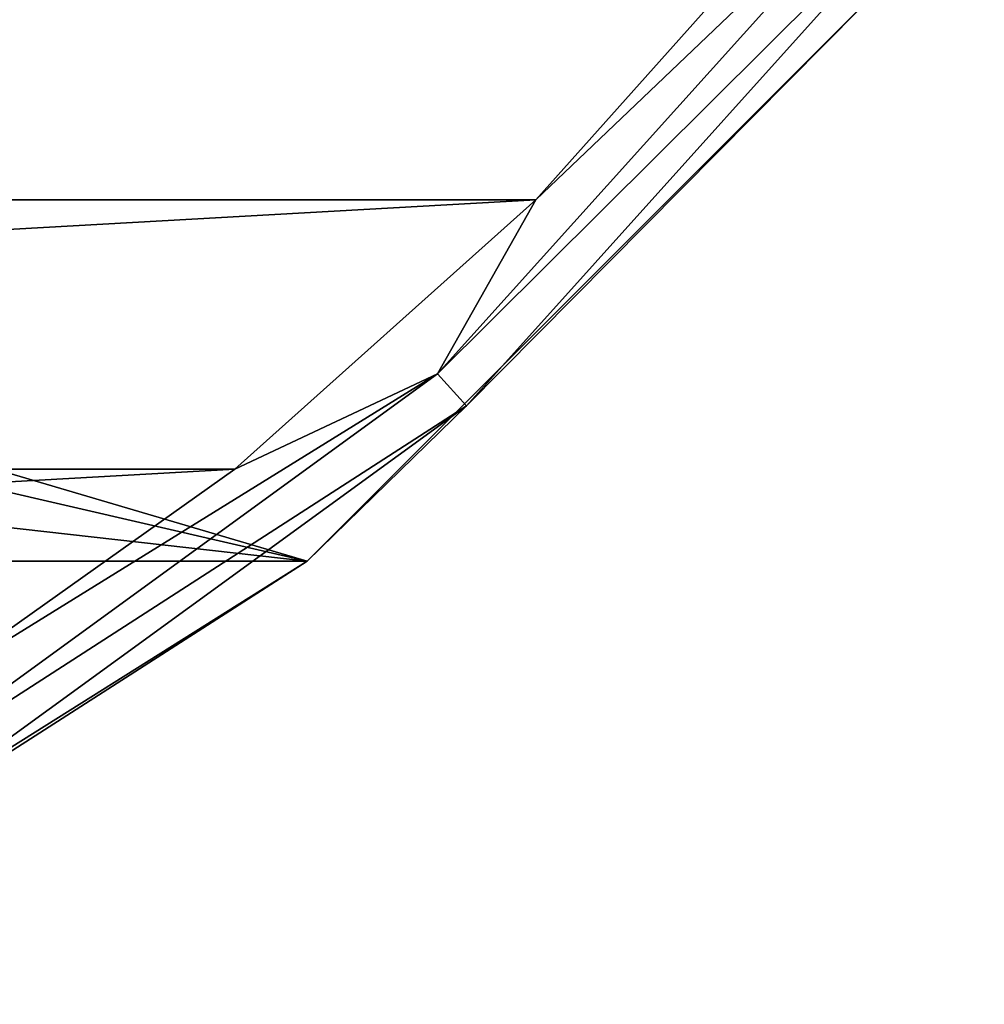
# Model space of a CAD drawing. Header units: millimetres. Extents: x -144 to 364, y -408 to 1133.
# Tile 141 of 256: x 92.34 to 100.58, y -28.61 to -20.2. Entities that reach past the tile are written whole.
import ezdxf

# ---------------------------------------------------------------- set-up
doc = ezdxf.new("R2010")
doc.units = ezdxf.units.MM
doc.header["$LTSCALE"] = 41.718519
for name, color, linetype in [('300', 7, 'CONTINUOUS'), ('301', 7, 'CONTINUOUS'), ('302', 7, 'CONTINUOUS'), ('304', 7, 'CONTINUOUS')]:
    doc.layers.add(name, color=color, linetype=linetype)

msp = doc.modelspace()

# ---------------------------------------------------------------- linework, layer by layer
at = {"layer": '300', "color": 7, "linetype": 'CONTINUOUS', "true_color": 0xaaaaaa}
for points in [[(99.8231, -19.7958, -58.5), (94.7958, -24.8231, -58.5), (99.8231, -19.7959, -77.5), (99.8231, -19.7958, -58.5)], [(99.8231, -19.7959, -77.5), (94.7958, -24.8231, -58.5), (94.7958, -24.8231, -77.5), (99.8231, -19.7959, -77.5)], [(94.7958, -24.8231, -58.5), (88.7758, -28.6058, -58.5), (94.7958, -24.8231, -77.5), (94.7958, -24.8231, -58.5)], [(94.7958, -24.8231, -77.5), (88.7758, -28.6058, -58.5), (88.7758, -28.6058, -77.5), (94.7958, -24.8231, -77.5)]]:
    msp.add_3dface(points, dxfattribs=at)
at = {"layer": '301', "color": 7, "linetype": 'CONTINUOUS', "true_color": 0xaaaaaa}
for points in [[(53.2511, -21.7382, -57.5), (99.0467, -19.1655, -57.5), (50.9533, -19.1655, -57.5), (53.2511, -21.7382, -57.5)], [(96.7489, -21.7382, -57.5), (99.0467, -19.1655, -57.5), (53.2511, -21.7382, -57.5), (96.7489, -21.7382, -57.5)], [(55.8226, -24.0373, -57.5), (96.7489, -21.7382, -57.5), (53.2511, -21.7382, -57.5), (55.8226, -24.0373, -57.5)], [(94.1774, -24.0373, -57.5), (96.7489, -21.7382, -57.5), (55.8226, -24.0373, -57.5), (94.1774, -24.0373, -57.5)], [(58.6354, -26.0339, -57.5), (94.1774, -24.0373, -57.5), (55.8226, -24.0373, -57.5), (58.6354, -26.0339, -57.5)], [(91.3646, -26.0339, -57.5), (94.1774, -24.0373, -57.5), (58.6354, -26.0339, -57.5), (91.3646, -26.0339, -57.5)]]:
    msp.add_3dface(points, dxfattribs=at)
at = {"layer": '302', "color": 7, "linetype": 'CONTINUOUS', "true_color": 0xaaaaaa}
for points in [[(94.7958, -24.8231, -77.5), (55.2042, -24.8231, -77.5), (50.1769, -19.7959, -77.5), (94.7958, -24.8231, -77.5)], [(94.7958, -24.8231, -77.5), (50.1769, -19.7959, -77.5), (75, -20.25, -77.5), (94.7958, -24.8231, -77.5)], [(77.8878, -19.8348, -77.5), (94.7958, -24.8231, -77.5), (75, -20.25, -77.5), (77.8878, -19.8348, -77.5)], [(99.8231, -19.7959, -77.5), (94.7958, -24.8231, -77.5), (77.8878, -19.8348, -77.5), (99.8231, -19.7959, -77.5)], [(94.7958, -24.8231, -77.5), (88.7758, -28.6058, -77.5), (55.2042, -24.8231, -77.5), (94.7958, -24.8231, -77.5)]]:
    msp.add_3dface(points, dxfattribs=at)
at = {"layer": '304', "color": 7, "linetype": 'CONTINUOUS', "true_color": 0xaaaaaa}
for points in [[(100.2818, -18.3683, -57.634), (96.7489, -21.7382, -57.5), (95.9103, -23.2233, -57.634), (100.2818, -18.3683, -57.634)], [(100.2818, -18.3683, -57.634), (95.9103, -23.2233, -57.634), (100.5781, -18.5836, -58.0005), (100.2818, -18.3683, -57.634)], [(99.0467, -19.1655, -57.5), (96.7489, -21.7382, -57.5), (100.2818, -18.3683, -57.634), (99.0467, -19.1655, -57.5)], [(100.5781, -18.5836, -58.0005), (95.9103, -23.2233, -57.634), (96.1554, -23.4955, -58.0005), (100.5781, -18.5836, -58.0005)], [(99.8231, -19.7958, -58.5), (100.5781, -18.5836, -58.0005), (96.1554, -23.4955, -58.0005), (99.8231, -19.7958, -58.5)], [(94.7958, -24.8231, -58.5), (99.8231, -19.7958, -58.5), (96.1554, -23.4955, -58.0005), (94.7958, -24.8231, -58.5)], [(96.7489, -21.7382, -57.5), (94.1774, -24.0373, -57.5), (95.9103, -23.2233, -57.634), (96.7489, -21.7382, -57.5)], [(95.9103, -23.2233, -57.634), (91.3646, -26.0339, -57.5), (90.625, -27.0633, -57.634), (95.9103, -23.2233, -57.634)], [(95.9103, -23.2233, -57.634), (90.625, -27.0633, -57.634), (96.1554, -23.4955, -58.0005), (95.9103, -23.2233, -57.634)], [(94.1774, -24.0373, -57.5), (91.3646, -26.0339, -57.5), (95.9103, -23.2233, -57.634), (94.1774, -24.0373, -57.5)], [(96.1554, -23.4955, -58.0005), (90.625, -27.0633, -57.634), (90.8081, -27.3805, -58.0005), (96.1554, -23.4955, -58.0005)], [(94.7958, -24.8231, -58.5), (96.1554, -23.4955, -58.0005), (90.8081, -27.3805, -58.0005), (94.7958, -24.8231, -58.5)], [(88.7758, -28.6058, -58.5), (94.7958, -24.8231, -58.5), (90.8081, -27.3805, -58.0005), (88.7758, -28.6058, -58.5)]]:
    msp.add_3dface(points, dxfattribs=at)

doc.saveas('drawing.dxf')
